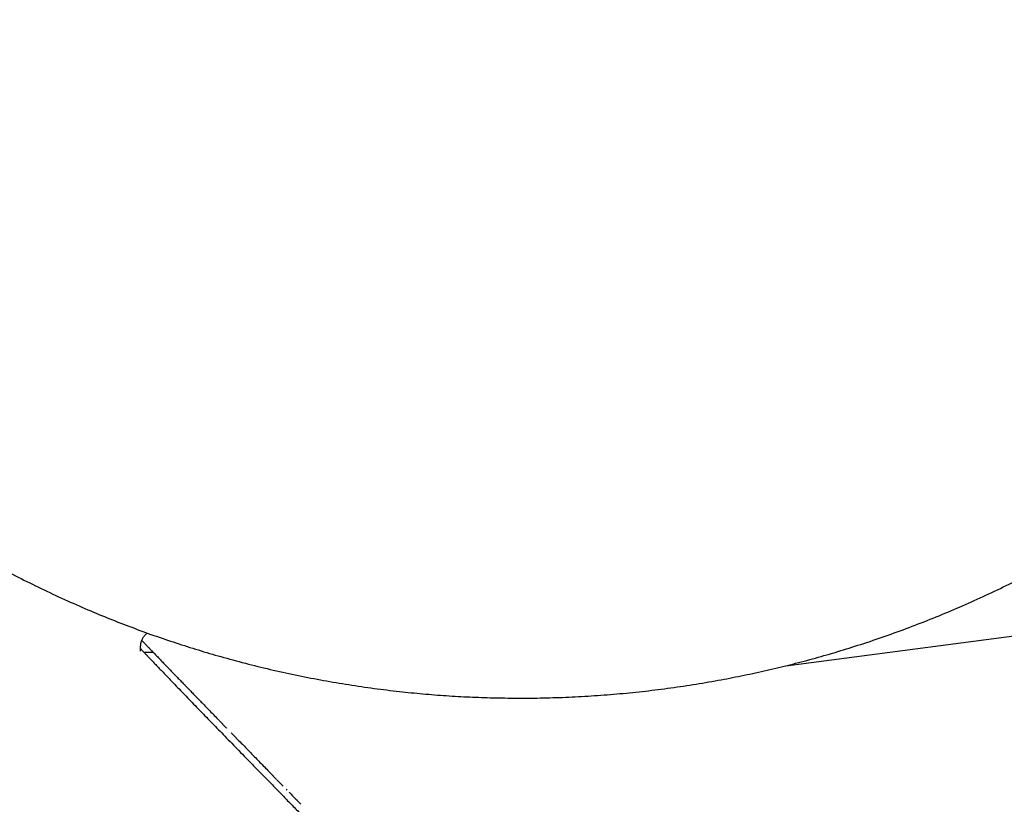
# Model space of a CAD drawing. Header units: millimetres. Extents: x 8 to 871, y 12 to 406.
# Tile 5 of 30: x 109 to 131, y 343 to 360. Entities that reach past the tile are written whole.
import ezdxf

# ---------------------------------------------------------------- set-up
doc = ezdxf.new("R2010")
doc.units = ezdxf.units.MM

msp = doc.modelspace()

# ---------------------------------------------------------------- linework, layer by layer
at = {"color": 7, "linetype": 'Continuous', "lineweight": 30}
for p, q in [((129.929, 346.544), (135.687, 347.304)), ((125.821, 346.003), (129.928, 346.544)), ((111.974, 346.29), (111.772, 346.29)), ((113.413, 344.803), (113.575, 344.637)), ((113.569, 344.643), (113.575, 344.637)), ((113.673, 344.536), (113.744, 344.463)), ((113.747, 344.461), (113.82, 344.385)), ((114.597, 343.589), (114.67, 343.515)), ((114.677, 343.507), (114.813, 343.367)), ((114.878, 343.302), (114.896, 343.283)), ((115.113, 343.061), (115.2, 342.972))]:
    msp.add_line(p, q, dxfattribs=at)
for points, knots in [([(120.495, 393.623), (120.309, 393.626), (119.936, 393.631), (119.377, 393.622), (118.818, 393.601), (118.259, 393.567), (117.702, 393.52), (117.146, 393.46), (116.606, 393.389), (116.084, 393.309), (115.578, 393.22), (115.075, 393.12), (114.573, 393.01), (114.074, 392.889), (113.563, 392.754), (113.039, 392.603), (112.505, 392.435), (111.974, 392.255), (111.447, 392.062), (110.925, 391.857), (110.408, 391.64), (109.91, 391.418), (109.432, 391.191), (108.972, 390.961), (108.517, 390.722), (108.068, 390.472), (107.623, 390.213), (107.172, 389.937), (106.713, 389.643), (106.248, 389.329), (105.791, 389.004), (105.342, 388.669), (104.9, 388.324), (104.467, 387.968), (104.054, 387.613), (103.661, 387.259), (103.286, 386.908), (102.92, 386.549), (102.56, 386.182), (102.209, 385.808), (101.856, 385.414), (101.501, 385.001), (101.146, 384.568), (100.801, 384.127), (100.466, 383.678), (100.142, 383.221), (99.828, 382.756), (99.533, 382.297), (99.256, 381.845), (98.997, 381.399), (98.747, 380.949), (98.507, 380.492), (98.277, 380.031), (98.049, 379.55), (97.826, 379.051), (97.609, 378.532), (97.404, 378.009), (97.212, 377.481), (97.032, 376.951), (96.865, 376.417), (96.715, 375.895), (96.581, 375.386), (96.461, 374.891), (96.352, 374.395), (96.254, 373.898), (96.166, 373.401), (96.09, 372.91), (96.026, 372.426), (95.972, 371.949), (95.927, 371.472), (95.892, 370.995), (95.866, 370.518), (95.85, 370.04), (95.844, 369.562), (95.846, 369.077), (95.859, 368.584), (95.883, 368.084), (95.916, 367.584), (95.96, 367.084), (96.015, 366.584), (96.079, 366.093), (96.152, 365.61), (96.234, 365.135), (96.325, 364.66), (96.426, 364.186), (96.536, 363.713), (96.657, 363.242), (96.787, 362.772), (96.93, 362.296), (97.084, 361.815), (97.252, 361.329), (97.43, 360.846), (97.619, 360.367), (97.818, 359.891), (98.034, 359.406), (98.267, 358.911), (98.519, 358.407), (98.782, 357.91), (99.056, 357.419), (99.342, 356.935), (99.639, 356.458), (99.938, 356.001), (100.238, 355.565), (100.538, 355.147), (100.846, 354.736), (101.164, 354.332), (101.489, 353.935), (101.833, 353.534), (102.197, 353.128), (102.58, 352.72), (102.972, 352.321), (103.374, 351.931), (103.784, 351.55), (104.203, 351.179), (104.619, 350.828), (105.031, 350.495), (105.437, 350.181), (105.85, 349.876), (106.269, 349.58), (106.695, 349.292), (107.139, 349.005), (107.604, 348.72), (108.088, 348.438), (108.579, 348.167), (109.075, 347.908), (109.578, 347.66), (110.087, 347.424), (110.586, 347.206), (111.076, 347.005), (111.556, 346.82), (112.039, 346.645), (112.526, 346.481), (113.017, 346.327), (113.525, 346.179), (114.052, 346.038), (114.597, 345.906), (115.145, 345.787), (115.695, 345.681), (116.248, 345.587), (116.803, 345.506), (117.344, 345.44), (117.871, 345.387), (118.384, 345.347), (118.897, 345.318), (119.41, 345.3), (119.924, 345.293), (120.454, 345.296), (120.998, 345.312), (121.558, 345.342), (122.117, 345.384), (122.675, 345.439), (123.231, 345.508), (123.786, 345.589), (124.323, 345.68), (124.843, 345.78), (125.346, 345.888), (125.845, 346.007), (126.343, 346.136), (126.837, 346.276), (127.343, 346.431), (127.861, 346.602), (128.389, 346.79), (128.913, 346.991), (129.431, 347.203), (129.945, 347.428), (130.453, 347.664), (130.942, 347.905), (131.412, 348.15), (131.862, 348.397), (132.307, 348.654), (132.747, 348.92), (133.181, 349.195), (133.622, 349.489), (134.069, 349.801), (134.521, 350.132), (134.966, 350.474), (135.402, 350.826), (135.83, 351.188), (136.25, 351.56), (136.649, 351.931), (137.029, 352.299), (137.391, 352.665), (137.744, 353.039), (138.089, 353.419), (138.426, 353.807), (138.765, 354.214), (139.104, 354.641), (139.442, 355.088), (139.771, 355.542), (140.088, 356.005), (140.395, 356.474), (140.691, 356.95), (140.967, 357.42), (141.226, 357.881), (141.467, 358.335), (141.699, 358.794), (141.921, 359.257), (142.133, 359.725), (142.341, 360.212), (142.544, 360.717), (142.74, 361.242), (142.925, 361.771), (143.097, 362.305), (143.257, 362.842), (143.404, 363.383), (143.535, 363.911), (143.651, 364.428), (143.752, 364.931), (143.843, 365.437), (143.923, 365.944), (143.993, 366.453), (144.03, 366.794), (144.049, 366.964)], [0, 0, 0, 0, 0.0050004, 0.0100004, 0.0150003, 0.0200005, 0.0250013, 0.0300032, 0.0350062, 0.0395929, 0.0441805, 0.0487693, 0.0533584, 0.0579482, 0.062539, 0.0675487, 0.0725594, 0.0775696, 0.0825804, 0.0875935, 0.0926059, 0.0976174, 0.1022134, 0.1068091, 0.1114027, 0.1159976, 0.1205933, 0.1251878, 0.130199, 0.1352102, 0.1402211, 0.1452315, 0.1502416, 0.1552513, 0.16026, 0.16485, 0.1694388, 0.1740266, 0.1786156, 0.1832048, 0.1877923, 0.1927965, 0.197802, 0.2028087, 0.2078164, 0.2128259, 0.2178379, 0.2228533, 0.2274541, 0.2320572, 0.2366626, 0.2412721, 0.2458838, 0.2504949, 0.255524, 0.2605515, 0.2655755, 0.2705928, 0.2756016, 0.2806029, 0.2855944, 0.290158, 0.2947106, 0.2992523, 0.3037823, 0.3083012, 0.3128103, 0.3171067, 0.3213965, 0.3256803, 0.3299589, 0.3342333, 0.3385046, 0.3427742, 0.347044, 0.3515192, 0.3559967, 0.3604766, 0.3649617, 0.3694537, 0.3739533, 0.3782563, 0.3825685, 0.3868897, 0.3912199, 0.3955614, 0.3999141, 0.4042761, 0.408646, 0.4132322, 0.4178259, 0.422426, 0.4270305, 0.4316381, 0.4362487, 0.4412803, 0.4463113, 0.451341, 0.4563683, 0.4613912, 0.4664104, 0.4714269, 0.4760242, 0.4806196, 0.4852123, 0.4898031, 0.4943929, 0.4989823, 0.5039881, 0.5089919, 0.5139951, 0.5189988, 0.5240026, 0.5290066, 0.5340113, 0.5385997, 0.5431889, 0.5477787, 0.5523689, 0.5569596, 0.5615505, 0.5665594, 0.5715692, 0.5765794, 0.5815894, 0.5866001, 0.5916112, 0.5966227, 0.6012178, 0.6058129, 0.6104072, 0.6150017, 0.6195966, 0.6241911, 0.629203, 0.6342154, 0.6392277, 0.6442398, 0.6492523, 0.6542645, 0.6592762, 0.6638712, 0.6684664, 0.6730608, 0.6776539, 0.6822466, 0.6868397, 0.6918511, 0.6968625, 0.7018735, 0.7068842, 0.7118952, 0.7169057, 0.7219156, 0.7265088, 0.7311024, 0.7356956, 0.7402881, 0.7448806, 0.7494738, 0.7544851, 0.7594961, 0.7645071, 0.7695182, 0.7745284, 0.7795389, 0.7845502, 0.7891442, 0.7937386, 0.7983333, 0.8029269, 0.8075199, 0.8121138, 0.817126, 0.8221376, 0.827149, 0.8321607, 0.8371725, 0.8421844, 0.8471962, 0.8517902, 0.8563841, 0.860978, 0.865572, 0.8701661, 0.8747604, 0.8797718, 0.8847823, 0.8897926, 0.8948034, 0.899815, 0.9048266, 0.9098368, 0.914428, 0.9190196, 0.9236131, 0.928206, 0.9327978, 0.9373891, 0.9423979, 0.9474072, 0.9524167, 0.9574258, 0.9624341, 0.9674429, 0.9724525, 0.9770436, 0.9816343, 0.9862253, 0.9908166, 0.9954082, 1, 1, 1, 1]), ([(111.692, 346.324), (111.691, 346.329), (111.69, 346.345), (111.689, 346.375), (111.689, 346.415), (111.693, 346.454), (111.699, 346.491), (111.707, 346.526), (111.718, 346.559), (111.732, 346.591), (111.747, 346.619), (111.764, 346.644), (111.782, 346.666), (111.801, 346.687), (111.82, 346.704), (111.833, 346.715), (111.839, 346.719)], [0, 0, 0, 0, 0.0384985, 0.1265846, 0.2207377, 0.3174814, 0.4005287, 0.4796469, 0.5634389, 0.643662, 0.7207571, 0.7864232, 0.8481013, 0.9058924, 0.9602021, 1, 1, 1, 1]), ([(111.718, 346.557), (111.725, 346.549), (111.748, 346.525), (111.789, 346.483), (111.838, 346.431), (111.889, 346.379), (111.943, 346.322), (112.002, 346.261), (112.065, 346.196), (112.128, 346.13), (112.191, 346.064), (112.255, 345.998), (112.316, 345.935), (112.376, 345.873), (112.427, 345.82), (112.468, 345.777), (112.501, 345.743), (112.533, 345.71), (112.565, 345.677), (112.6, 345.641), (112.641, 345.598), (112.689, 345.549), (112.746, 345.49), (112.809, 345.425), (112.876, 345.356), (112.947, 345.283), (113.021, 345.207), (113.101, 345.124), (113.187, 345.036), (113.28, 344.94), (113.352, 344.866), (113.393, 344.823), (113.401, 344.815)], [0, 0, 0, 0, 0.017753, 0.055185, 0.093478, 0.130802, 0.167089, 0.213053, 0.257259, 0.299713, 0.343261, 0.384809, 0.424365, 0.461933, 0.497518, 0.517715, 0.537215, 0.556016, 0.574349, 0.594212, 0.616071, 0.644412, 0.675552, 0.709493, 0.746229, 0.781379, 0.81873, 0.858261, 0.899942, 0.943734, 0.989591, 1, 1, 1, 1]), ([(111.833, 346.226), (111.825, 346.235), (111.807, 346.253), (111.783, 346.279), (111.761, 346.302), (111.742, 346.322), (111.726, 346.34), (111.712, 346.355), (111.699, 346.369), (111.692, 346.376), (111.689, 346.38)], [0, 0, 0, 0, 0.122604, 0.26528, 0.403725, 0.524575, 0.640136, 0.761793, 0.887205, 1, 1, 1, 1]), ([(111.83, 346.228), (111.837, 346.221), (111.86, 346.197), (111.905, 346.15), (111.968, 346.084), (112.04, 346.008), (112.12, 345.925), (112.204, 345.837), (112.292, 345.745), (112.391, 345.643), (112.501, 345.529), (112.624, 345.401), (112.752, 345.268), (112.879, 345.137), (113.005, 345.007), (113.13, 344.878), (113.26, 344.744), (113.396, 344.605), (113.538, 344.458), (113.687, 344.306), (113.841, 344.147), (114.001, 343.983), (114.166, 343.814), (114.336, 343.64), (114.509, 343.462), (114.685, 343.282), (114.867, 343.095), (115.058, 342.901), (115.256, 342.698), (115.456, 342.493), (115.683, 342.261), (115.937, 342.002), (116.217, 341.715), (116.498, 341.429), (116.683, 341.24), (116.775, 341.145)], [0, 0, 0, 0, 0.009284, 0.032768, 0.056238, 0.083283, 0.110338, 0.137401, 0.164467, 0.191521, 0.225577, 0.259631, 0.293172, 0.326712, 0.35536, 0.384034, 0.412713, 0.44138, 0.470021, 0.499234, 0.528465, 0.557697, 0.58691, 0.616498, 0.646087, 0.674916, 0.703747, 0.734983, 0.766228, 0.79748, 0.828724, 0.871543, 0.914365, 0.957185, 1, 1, 1, 1]), ([(113.821, 344.384), (113.854, 344.351), (113.944, 344.259), (114.097, 344.102), (114.282, 343.911), (114.45, 343.74), (114.557, 343.63), (114.598, 343.588)], [0, 0, 0, 0, 0.131717, 0.367459, 0.603091, 0.850064, 1, 1, 1, 1]), ([(114.944, 343.234), (114.999, 343.178), (115.054, 343.122), (115.11, 343.064), (115.11, 343.064)], [0, 0, 0, 0, 0.990934, 1, 1, 1, 1])]:
    msp.add_open_spline(points, degree=3, knots=knots, dxfattribs=at)

doc.saveas('drawing.dxf')
